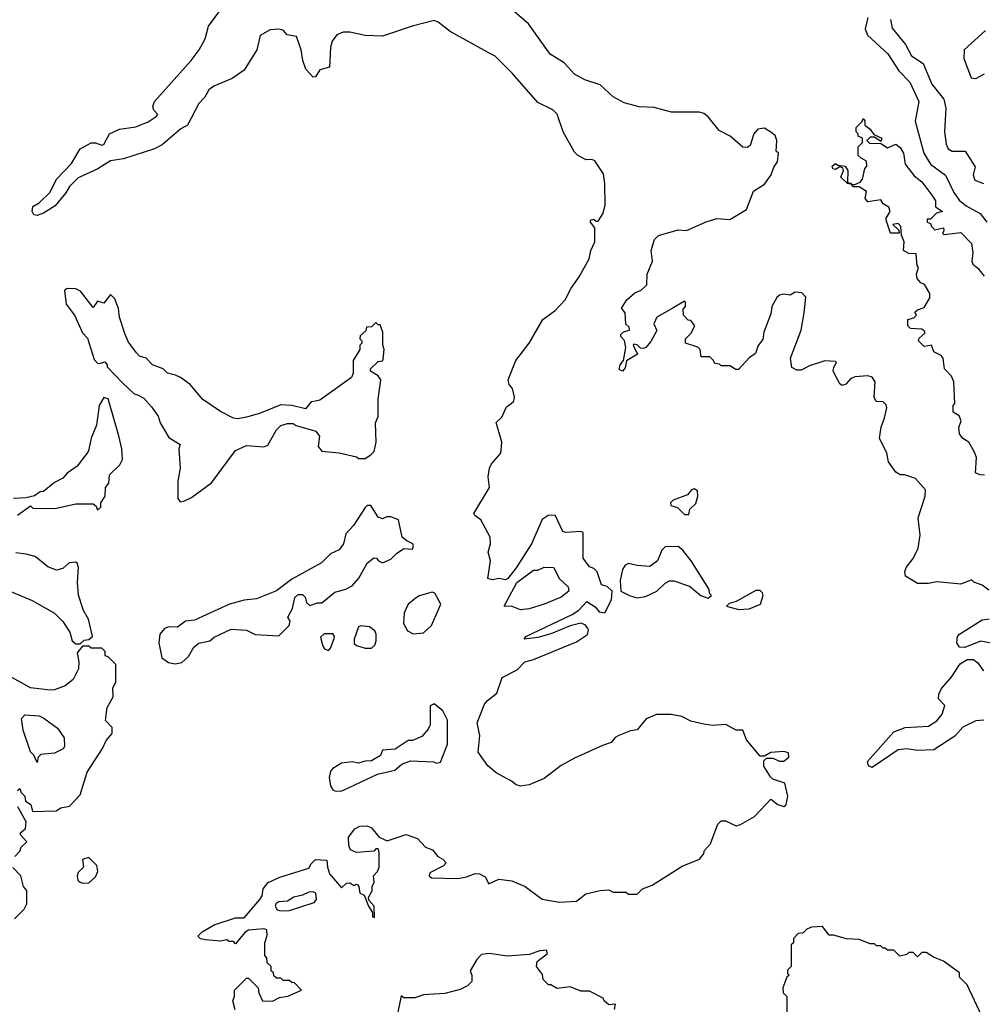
# Model space of a CAD drawing. Extents: x 2210602 to 2357277, y 510288 to 673808.
# Tile 179 of 256: x 2328164 to 2332625, y 520339 to 524905. Entities that reach past the tile are written whole.
import ezdxf

# ---------------------------------------------------------------- set-up
doc = ezdxf.new("R2010")
doc.units = 0

msp = doc.modelspace()

# ---------------------------------------------------------------- linework, layer by layer
at = {"layer": '0CON05XD'}
for points in [[(2331645, 524383.3), (2331615, 524401.2), (2331585, 524396.7), (2331566.7, 524375), (2331549.3, 524320.7), (2331535, 524312.5), (2331515, 524313.3), (2331456.7, 524365), (2331405, 524390), (2331354.2, 524454.2), (2331335, 524468.8), (2331314.1, 524475.9), (2331185, 524476), (2331105, 524498), (2331035, 524500.8), (2330965, 524519.2), (2330915, 524547.5), (2330855, 524602.9), (2330782.5, 524625), (2330735, 524651.2), (2330686.7, 524705), (2330623.3, 524745), (2330522.5, 524885), (2330445, 524951.4)], [(2329407, 520377), (2329470, 520405), (2329438.3, 520438.3), (2329425, 520440), (2329415, 520450), (2329385, 520450), (2329375, 520460), (2329355, 520460), (2329341.7, 520471.7), (2329340, 520485), (2329330, 520495), (2329330, 520515), (2329311.7, 520531.7), (2329310, 520555), (2329300, 520565), (2329300, 520625), (2329311.7, 520658.3), (2329310, 520685), (2329295, 520690), (2329225, 520682.5), (2329207, 520673), (2329165, 520620), (2329155, 520630), (2329135, 520630), (2329125, 520637.5), (2329095, 520632.5), (2329025, 520637.5), (2329003, 520643), (2328990, 520655), (2329010, 520675), (2329065, 520707.5), (2329165, 520740), (2329205, 520740), (2329277.5, 520825), (2329288, 520842), (2329292.5, 520875), (2329315.3, 520904.7), (2329370.6, 520929.4), (2329505, 520970), (2329515, 520990), (2329535, 521010), (2329588.3, 521008.3), (2329590, 520975), (2329600, 520945), (2329655, 520880), (2329678.3, 520901.7), (2329695, 520902.5), (2329715, 520890), (2329723, 520897), (2329730, 520895), (2329736.7, 520885), (2329740, 520855), (2329760, 520845), (2329780, 520795), (2329800, 520765), (2329800, 520745), (2329808.3, 520741.7), (2329807.5, 520795), (2329781.7, 520821.7), (2329780, 520835), (2329797.5, 520865), (2329797.5, 520885), (2329807.5, 520905), (2329803.3, 520935), (2329822.5, 520955), (2329830, 520975), (2329830, 521045), (2329825, 521060), (2329815, 521060), (2329805, 521050), (2329725, 521043.3), (2329697.5, 521055), (2329690, 521075), (2329687.5, 521115), (2329717, 521153), (2329740, 521165), (2329775, 521167.5), (2329795, 521157.5), (2329830, 521115), (2329867, 521097), (2329955, 521126.2), (2330008.3, 521108.3), (2330045, 521067.5), (2330077.5, 521055), (2330102.5, 521025), (2330125, 521012.5), (2330140, 520995), (2330128.3, 520981.7), (2330065, 520948.8), (2330062, 520935), (2330073.3, 520925), (2330195, 520923.4), (2330235, 520930), (2330274.6, 520945.4), (2330294.7, 520944.7), (2330320.6, 520930.6), (2330338.3, 520898.3), (2330385, 520920), (2330445, 520912.5), (2330506.1, 520886.1), (2330585, 520826.7), (2330665, 520813.3), (2330745, 520817.5), (2330788.3, 520851.7), (2330855, 520867.5), (2330895, 520870), (2330915, 520860), (2330975, 520860), (2330985, 520850), (2331025, 520850), (2331050, 520875), (2331095, 520892.5), (2331235, 520980), (2331315, 521012.5), (2331332.5, 521035), (2331337.5, 521052.5), (2331366.1, 521083.9), (2331377.5, 521117.5), (2331400, 521175), (2331415, 521190), (2331435, 521190), (2331485, 521167.5), (2331505, 521172.5), (2331569.3, 521210.7), (2331645, 521290), (2331677.5, 521265), (2331705, 521256.7), (2331716.2, 521265), (2331723.8, 521305), (2331710, 521365), (2331655, 521383.3), (2331643.6, 521393.6), (2331613, 521443), (2331612.5, 521467.5), (2331625, 521480), (2331655, 521480), (2331685, 521466.2), (2331705, 521466.2), (2331728, 521485), (2331726.7, 521505), (2331705, 521511.2), (2331645, 521507.5), (2331615, 521490), (2331595, 521490), (2331532.5, 521565), (2331515, 521610), (2331485, 521610), (2331437, 521637), (2331375, 521632.5), (2331335, 521637.5), (2331275, 521652.5), (2331233, 521673), (2331183, 521683), (2331115, 521683.3), (2331067, 521663), (2331025, 521612.5), (2330995, 521607.5), (2330940, 521585), (2330923.6, 521576.4), (2330905, 521552.5), (2330865, 521540), (2330735, 521480), (2330674.2, 521445.8), (2330595, 521386.7), (2330525, 521356.7), (2330485, 521351.2), (2330465, 521356.7), (2330444, 521374), (2330372.7, 521412.7), (2330333.3, 521445), (2330288.3, 521508.3), (2330296.2, 521585), (2330284, 521645), (2330318.8, 521731.2), (2330331.7, 521748.3), (2330375, 521782.5), (2330400, 521855), (2330469.7, 521890.3), (2330505, 521927.5), (2330545, 521938), (2330745, 522020), (2330795.7, 522054.3), (2330800, 522075), (2330795.6, 522085.6), (2330785, 522098.8), (2330765, 522105.8), (2330715, 522093.8), (2330625, 522056.7), (2330565, 522040), (2330502.5, 522032.5), (2330510, 522045), (2330725, 522146.2), (2330755, 522166.7), (2330793, 522207), (2330831.7, 522181.7), (2330849.5, 522159.5), (2330875.8, 522154.2), (2330907.5, 522215), (2330910, 522255), (2330887, 522277), (2330860, 522285), (2330840, 522345), (2330825, 522360), (2330805, 522367.5), (2330775, 522407.5), (2330775, 522526.7), (2330765, 522531.2), (2330695, 522526.7), (2330681.7, 522531.7), (2330645, 522607.5), (2330613.6, 522606.4), (2330585, 522587.5), (2330536.2, 522475), (2330465, 522362.5), (2330426.4, 522313.6), (2330415, 522307.5), (2330385, 522313.3), (2330355, 522306.7), (2330333, 522313), (2330346.2, 522395), (2330336, 522435), (2330345.8, 522475), (2330344.2, 522505), (2330302, 522585), (2330273.3, 522605), (2330268.8, 522615), (2330341.2, 522735), (2330336, 522785), (2330341.2, 522825), (2330351.2, 522845), (2330393.8, 522895), (2330398.8, 522945), (2330373, 523037), (2330398.8, 523061.2), (2330420.7, 523109.3), (2330442.5, 523125), (2330453.6, 523136.4), (2330457.5, 523155), (2330447.5, 523195), (2330433.3, 523213.3), (2330427.5, 523235), (2330463.8, 523325), (2330526, 523405), (2330588, 523515), (2330645, 523556.2), (2330692.5, 523605), (2330719.7, 523660.3), (2330757.5, 523712.5), (2330802.9, 523795), (2330810.6, 523835), (2330829.2, 523875), (2330829.3, 523939.3), (2330810, 523965), (2330810, 523975), (2330825, 523980), (2330835, 523970), (2330845, 523970), (2330866.4, 524003.6), (2330876.7, 524045), (2330875.8, 524145), (2330869.1, 524189.1), (2330829.5, 524249.5), (2330815, 524256.7), (2330790, 524255), (2330750, 524275), (2330735, 524290), (2330683.3, 524385), (2330655, 524466.7), (2330635, 524486.2), (2330565, 524520), (2330447.5, 524655), (2330367.5, 524735), (2330346.2, 524746.2), (2330159.1, 524849.1), (2330103.6, 524893.6), (2330085, 524900), (2329982.5, 524875), (2329845, 524827.5), (2329765, 524831.4), (2329695, 524846.5), (2329663, 524847), (2329633.3, 524835), (2329612, 524805), (2329604, 524775), (2329600, 524685), (2329555, 524672.5), (2329535, 524640), (2329525, 524637.5), (2329490, 524675), (2329475.7, 524715), (2329469.4, 524765), (2329447, 524827), (2329404.4, 524834.4), (2329385, 524856.2), (2329365, 524861.2), (2329325, 524858), (2329279.5, 524830.5), (2329262.9, 524765), (2329205, 524670.8), (2329148.8, 524631.2), (2329064.4, 524595.6), (2329040.3, 524579.7), (2329022, 524545), (2328993.8, 524516.2), (2328942.5, 524415), (2328911.2, 524398.8), (2328824.2, 524325), (2328788.8, 524305), (2328645, 524259.5), (2328585, 524250), (2328526.9, 524213.1), (2328435, 524170.8), (2328395, 524130.8), (2328378.9, 524101.1), (2328328.3, 524041.7), (2328275, 524007.5), (2328245, 523996.7), (2328229.3, 523999.3), (2328222, 524015), (2328225, 524038.8), (2328255, 524055.8), (2328305.5, 524104.5), (2328335.5, 524165), (2328405, 524238), (2328445, 524306), (2328495, 524332.9), (2328515, 524333.1), (2328545, 524322.5), (2328554.4, 524325.6), (2328580.9, 524375), (2328626.3, 524396.3), (2328702.4, 524407.6), (2328759.5, 524430.5), (2328796.2, 524455), (2328803.8, 524465), (2328785.7, 524485.7), (2328782.1, 524502.1), (2328788.6, 524525), (2328958.6, 524715), (2328995.7, 524765), (2329023.3, 524815), (2329040, 524875), (2329091.1, 524945)], [(2332094.2, 524914.2), (2332082, 524862), (2332092.6, 524832.6), (2332186.7, 524746.7), (2332238.1, 524668.1), (2332288.9, 524615), (2332330.5, 524525), (2332314.4, 524434.4), (2332354.5, 524285), (2332384.7, 524234.7), (2332455, 524184.2), (2332493.5, 524103.5), (2332518.1, 524068.1), (2332550.7, 524040.7), (2332615, 524005.5), (2332646.5, 523965)], [(2332199.4, 524905), (2332208.1, 524865), (2332269.1, 524789.1), (2332297.7, 524737.7), (2332350.8, 524700.8), (2332391.9, 524605), (2332446.6, 524536.6), (2332455.6, 524495), (2332449.2, 524385), (2332457.3, 524327.3), (2332466.2, 524305), (2332485, 524294.2), (2332546.2, 524295), (2332591.7, 524221.7), (2332582.5, 524185), (2332590.5, 524160.5), (2332630, 524145)], [(2332640, 524855), (2332541.2, 524765), (2332538.8, 524725), (2332573.3, 524635), (2332595, 524631.2), (2332635, 524653.3)], [(2332635, 522792.5), (2332613.6, 522793.6), (2332593.8, 522803.8), (2332597.5, 522875), (2332588.8, 522898.8), (2332562.5, 522945), (2332535, 522963.3), (2332520, 522985), (2332517, 523013), (2332526.7, 523045), (2332517.7, 523067.7), (2332490, 523085), (2332490, 523115), (2332497.5, 523125), (2332493.3, 523225), (2332482.3, 523252.3), (2332450, 523285), (2332443.3, 523335), (2332435, 523347.5), (2332400, 523365), (2332390, 523395), (2332355, 523390), (2332330, 523415), (2332331.7, 523428.3), (2332358.3, 523451.7), (2332358.3, 523458.3), (2332345, 523470), (2332293, 523473), (2332280, 523485), (2332280, 523515), (2332308.3, 523521.7), (2332320, 523535), (2332311.7, 523548.3), (2332325, 523560), (2332355, 523570), (2332382.5, 523615), (2332382.5, 523635), (2332357, 523677), (2332340, 523685), (2332322.5, 523705), (2332320, 523725), (2332330, 523755), (2332322.5, 523765), (2332318.3, 523818.3), (2332285, 523820), (2332260, 523835), (2332262.5, 523875), (2332250, 523905), (2332247.5, 523945), (2332235, 523960), (2332210, 523955), (2332238.3, 523928.3), (2332240, 523915), (2332200, 523915), (2332180, 523975), (2332180, 523985), (2332197.5, 524015), (2332192.5, 524035), (2332165, 524050), (2332155, 524070), (2332095, 524060), (2332082.5, 524075), (2332088.3, 524108.3), (2332055, 524130), (2332025, 524130), (2332020, 524140), (2332000, 524145), (2331970, 524175), (2331982.5, 524205), (2331978.3, 524218.3), (2331965, 524222.5), (2331945, 524210), (2331933, 524213), (2331930, 524225), (2331945, 524237.5), (2331955, 524230), (2331990, 524225), (2332002.5, 524205), (2332000, 524150), (2332017, 524147), (2332020, 524140), (2332035, 524140), (2332058.3, 524151.7), (2332070, 524165), (2332080, 524215), (2332090, 524225), (2332088.3, 524248.3), (2332063, 524263), (2332050, 524275), (2332050, 524315), (2332070, 524335), (2332070, 524355), (2332050, 524365), (2332050, 524375), (2332040, 524385), (2332040, 524405), (2332068.3, 524431.7), (2332073, 524447), (2332080, 524435), (2332080, 524415), (2332105, 524397.5), (2332121.7, 524371.7), (2332160, 524355), (2332155, 524340), (2332125, 524360), (2332105, 524360), (2332090, 524345), (2332101.7, 524331.7), (2332155, 524330), (2332185, 524310), (2332225, 524326.7), (2332245, 524312.5), (2332260, 524285), (2332267.5, 524235), (2332310, 524180), (2332345, 524152.5), (2332396.2, 524085), (2332408, 524065), (2332407.5, 524037.5), (2332440, 524015), (2332413.3, 524006.7), (2332385, 523980), (2332370, 523980), (2332370, 523965), (2332385, 523960), (2332390, 523945), (2332405, 523930), (2332445, 523940), (2332447.5, 523925), (2332440, 523915), (2332448.3, 523908.3), (2332525, 523917.5), (2332575, 523867.5), (2332581.2, 523825), (2332576.7, 523785), (2332581.2, 523771.2), (2332605, 523752.5), (2332633.3, 523715)], [(2332655, 522260), (2332625, 522282.5), (2332586.4, 522296.4), (2332575, 522306.7), (2332525, 522287.5), (2332415, 522298.8), (2332375, 522290), (2332325, 522290), (2332268.8, 522325), (2332266, 522345), (2332272.5, 522365), (2332305, 522406.7), (2332327.5, 522455), (2332337.5, 522515), (2332328, 522595), (2332360, 522695), (2332362.5, 522725), (2332315, 522776.7), (2332265, 522793.8), (2332245, 522793.8), (2332225, 522806.2), (2332190, 522855), (2332182, 522895), (2332148.8, 522965), (2332156, 523015), (2332172, 523058), (2332182.5, 523105), (2332179.3, 523119.3), (2332165, 523132.5), (2332132.5, 523135), (2332123.3, 523155), (2332128, 523225), (2332115, 523246.7), (2332095, 523253.3), (2332035, 523248), (2332015, 523238.8), (2331993.3, 523215), (2331975, 523208.8), (2331965, 523216.7), (2331933.3, 523275), (2331936.4, 523293.6), (2331950, 523315), (2331945, 523320), (2331895, 523322.5), (2331825, 523300), (2331785, 523278.8), (2331765, 523278.8), (2331741.7, 523291.7), (2331736.2, 523335), (2331785.8, 523465), (2331798.8, 523545), (2331807.5, 523617.5), (2331788.3, 523638.3), (2331758.3, 523641.7), (2331735, 523627.5), (2331705, 523632.5), (2331685, 523627.5), (2331673.6, 523616.4), (2331650, 523575), (2331645, 523540), (2331613.3, 523455), (2331607.7, 523422.3), (2331586.4, 523393.6), (2331573.6, 523356.4), (2331544, 523336), (2331495, 523282.5), (2331483, 523283), (2331455, 523300), (2331415, 523300), (2331407, 523307), (2331385, 523310), (2331380, 523325), (2331361.7, 523341.7), (2331321.7, 523341.7), (2331317.5, 523375), (2331306.2, 523386.2), (2331250, 523405), (2331250, 523425), (2331275, 523450), (2331292.5, 523485), (2331275, 523510), (2331261.7, 523511.7), (2331240, 523535), (2331238.3, 523561.7), (2331250, 523575), (2331250, 523595), (2331245, 523600), (2331187.5, 523565), (2331117.5, 523525), (2331102.5, 523495), (2331116.4, 523463.6), (2331088.3, 523411.7), (2331065.9, 523384.1), (2331055, 523380), (2331041.2, 523381.2), (2331025, 523397.5), (2331010, 523400), (2331007.5, 523395), (2331027, 523353), (2330977, 523323), (2330969.5, 523290.5), (2330957.5, 523275), (2330943, 523283), (2330946.7, 523305), (2330962.5, 523325), (2330972.5, 523385), (2330967, 523417), (2330950, 523435), (2330950, 523445), (2330963, 523457), (2330990, 523465), (2330988.3, 523478.3), (2330973, 523493), (2330970, 523545), (2330953, 523567), (2330977.5, 523605), (2331015, 523637.5), (2331045, 523650), (2331070, 523675), (2331072.5, 523725), (2331096.7, 523785), (2331090, 523835), (2331106.7, 523885), (2331125, 523903.3), (2331215, 523930), (2331255, 523927.5), (2331345, 523967.5), (2331395, 523982.5), (2331455, 523977.5), (2331532.5, 524025), (2331565, 524110), (2331615, 524142.5), (2331646.2, 524185), (2331659.3, 524220.7), (2331676.7, 524245), (2331680, 524285), (2331670, 524295), (2331672.5, 524345), (2331665, 524367.5), (2331645, 524383.3)], [(2328908.3, 522668.3), (2328925, 522672.5), (2328960.5, 522689.5), (2329053.2, 522756.8), (2329165, 522906.7), (2329215, 522930), (2329295, 522923.3), (2329315, 522932.5), (2329355, 523002.5), (2329375, 523022.5), (2329405, 523032.5), (2329431.7, 523031.7), (2329445, 523022.5), (2329536.4, 522996.4), (2329553, 522973), (2329547.5, 522925), (2329565, 522903.3), (2329645, 522896.7), (2329725, 522877.5), (2329735, 522870), (2329765, 522870), (2329792.3, 522887.7), (2329806.9, 522903.1), (2329816, 522945), (2329812.5, 523035), (2329825.8, 523064.2), (2329825.7, 523145), (2329838, 523235), (2329825, 523253.3), (2329790, 523275), (2329790, 523285), (2329825, 523320), (2329845, 523322.5), (2329849.3, 523330.7), (2329853.3, 523375), (2329847.5, 523395), (2329847.5, 523455), (2329835, 523490), (2329825, 523490), (2329815, 523500), (2329795, 523480), (2329771.7, 523478.3), (2329768.3, 523461.7), (2329741.7, 523438.3), (2329740, 523425), (2329750, 523415), (2329750, 523405), (2329740, 523395), (2329740, 523375), (2329710, 523325), (2329710, 523265), (2329702.5, 523245), (2329555, 523140), (2329535, 523136.2), (2329515, 523132.5), (2329489.3, 523100.7), (2329425, 523116), (2329375, 523118.8), (2329275, 523078), (2329215, 523061.2), (2329175, 523053.8), (2329155, 523057.5), (2329095, 523087.5), (2329013.6, 523143.6), (2328955, 523212.5), (2328910, 523245), (2328887, 523257), (2328850, 523265), (2328830, 523285), (2328780, 523305), (2328750, 523335), (2328720, 523345), (2328705, 523360), (2328669.3, 523409.3), (2328652.5, 523445), (2328627.5, 523525), (2328622.5, 523565), (2328605, 523610), (2328585, 523630), (2328555, 523590), (2328525, 523600), (2328505, 523570), (2328445.5, 523645.5), (2328425, 523656.7), (2328385, 523657.5), (2328371.7, 523648.3), (2328380, 523585), (2328418.8, 523535), (2328455, 523452.5), (2328478.3, 523428.3), (2328509.3, 523329.3), (2328525, 523312.5), (2328535, 523310), (2328558.3, 523318.3), (2328570, 523305), (2328570, 523295), (2328640.7, 523220.7), (2328695, 523170), (2328710, 523165), (2328739.3, 523149.3), (2328775, 523110), (2328805.9, 523065.9), (2328816.1, 523036.1), (2328855, 522967.5), (2328907.5, 522935), (2328902.5, 522915), (2328907.5, 522825), (2328896.7, 522765), (2328897.5, 522685), (2328908.3, 522668.3)], [(2328155, 522608), (2328215, 522650), (2328225, 522640), (2328285, 522637.5), (2328335, 522640), (2328425, 522660), (2328505, 522660), (2328518.3, 522648.3), (2328525, 522630), (2328540, 522645), (2328540, 522665), (2328560, 522695), (2328562.5, 522735), (2328577.5, 522755), (2328580, 522795), (2328629.1, 522840.9), (2328640.8, 522865), (2328638.1, 522915), (2328624.5, 522975), (2328575, 523146.7), (2328555, 523153.3), (2328532, 523115), (2328520, 523025), (2328496.2, 522965), (2328483.9, 522906.1), (2328475, 522892.5), (2328430, 522835), (2328385, 522802), (2328365, 522778.8), (2328325, 522758.8), (2328275, 522717.5), (2328260, 522715), (2328232.5, 522697.5), (2328193, 522687), (2328136.1, 522683.9)], [(2331265, 522610), (2331270, 522635), (2331298.3, 522661.7), (2331307.5, 522695), (2331305, 522720), (2331289.3, 522729.3), (2331277.5, 522725), (2331258.3, 522701.7), (2331193, 522677), (2331180, 522665), (2331181.7, 522651.7), (2331212.5, 522642.5), (2331245, 522610), (2331265, 522610)], [(2328885, 521918.1), (2328915, 521924), (2328947.3, 521952.7), (2328971.2, 521995), (2328995, 522013.3), (2329045, 522024), (2329065, 522041.2), (2329145, 522078), (2329215, 522074), (2329255, 522054), (2329365, 522047.5), (2329413.6, 522096.4), (2329417.5, 522115), (2329407.5, 522135), (2329428.8, 522175), (2329440, 522225), (2329455, 522240), (2329475, 522240), (2329487, 522227), (2329493, 522203), (2329508.3, 522188.3), (2329545, 522201.2), (2329565, 522200.8), (2329625, 522250), (2329675, 522263.5), (2329705, 522280), (2329735.3, 522314.7), (2329775, 522384), (2329805, 522410), (2329818.3, 522408.3), (2329827.5, 522395), (2329845, 522386.2), (2329885, 522402.9), (2329910, 522430), (2329945, 522453.3), (2329985, 522450), (2329990, 522465), (2329986, 522475), (2329957.7, 522487.7), (2329937.5, 522505), (2329920, 522585), (2329885, 522599.2), (2329865, 522598.8), (2329845, 522590), (2329825, 522597.5), (2329791.7, 522651.7), (2329775, 522652.5), (2329765, 522642.5), (2329710.8, 522559.2), (2329675, 522520), (2329664.5, 522475), (2329645, 522446.5), (2329605, 522427.7), (2329563.4, 522386.6), (2329425, 522310), (2329355, 522256), (2329261.2, 522218.8), (2329205, 522212.5), (2329136.7, 522195), (2328975, 522120), (2328933.3, 522115), (2328895, 522088), (2328855, 522090), (2328835, 522082.5), (2328814, 522055), (2328809.4, 522015), (2328822.5, 521945), (2328853.8, 521923.8), (2328885, 521918.1)], [(2331355, 522222.5), (2331370, 522235), (2331362.5, 522242.5), (2331357.5, 522265), (2331276.7, 522395), (2331236.7, 522445), (2331215, 522462.5), (2331155, 522460), (2331140, 522445), (2331120, 522395), (2331085, 522370), (2331025, 522373.3), (2330985, 522382.5), (2330970, 522375), (2330957.5, 522355), (2330947.5, 522305), (2330950, 522255), (2330993.6, 522233.6), (2331025, 522223.8), (2331065, 522230), (2331117.5, 522255), (2331155, 522292.5), (2331175, 522302.5), (2331195, 522303.3), (2331268.3, 522278.3), (2331320, 522235), (2331355, 522222.5)], [(2328075, 522273.3), (2328221.7, 522211.7), (2328325, 522153.3), (2328364.1, 522114.1), (2328396.7, 522065), (2328407.5, 522025), (2328425, 522010), (2328445, 522010), (2328463, 522027), (2328485, 522030), (2328502.5, 522045), (2328483.3, 522125), (2328460, 522165), (2328437, 522237), (2328432.5, 522295), (2328437.5, 522365), (2328430, 522385), (2328425, 522390), (2328393, 522387), (2328365, 522360), (2328335, 522352.5), (2328295, 522367.5), (2328235.9, 522415.9), (2328195, 522426.2), (2328147, 522433)], [(2330485, 522168.8), (2330447, 522183), (2330410, 522185), (2330467.5, 522295), (2330545, 522352.5), (2330565, 522352.5), (2330595, 522366.7), (2330640, 522365), (2330663.9, 522313.9), (2330706.7, 522275), (2330708.8, 522255), (2330673, 522227), (2330595, 522194.2), (2330525, 522172.9), (2330485, 522168.8)], [(2331495, 522170), (2331545, 522173.3), (2331597.5, 522195), (2331610, 522235), (2331607, 522247), (2331595, 522257.5), (2331575, 522257.5), (2331485, 522207.5), (2331451.7, 522198.3), (2331440, 522185), (2331495, 522170)], [(2329987, 522057), (2330035, 522061.2), (2330072, 522095), (2330116.2, 522195), (2330087.5, 522245), (2330075, 522250), (2330015, 522233.8), (2329995, 522220), (2329963.8, 522195), (2329946.7, 522155), (2329943.3, 522105), (2329960.7, 522070.7), (2329987, 522057)], [(2332675, 522012.5), (2332616.4, 522023.6), (2332543.6, 521993.6), (2332520, 521995), (2332507.5, 522015), (2332510, 522045), (2332520, 522055), (2332625, 522122.5), (2332657, 522127)], [(2329765, 521990), (2329795, 521991.2), (2329810, 522005), (2329816.1, 522023.9), (2329816.7, 522055), (2329810.7, 522070.7), (2329785, 522090), (2329745, 522093.8), (2329735, 522088.8), (2329715, 522032.5), (2329715, 522012.5), (2329725, 522003.3), (2329765, 521990)], [(2329595, 521980), (2329605, 521990), (2329621.2, 522035), (2329623.3, 522045), (2329615, 522057.5), (2329575, 522056.7), (2329558.3, 522041.7), (2329569.3, 521999.3), (2329577, 521987), (2329595, 521980)], [(2328155, 521330), (2328165, 521340), (2328171.7, 521321.7), (2328187.5, 521305), (2328191.7, 521281.7), (2328216.7, 521265), (2328223.6, 521233.6), (2328333, 521237), (2328355, 521250), (2328395, 521257.5), (2328445, 521310), (2328477.5, 521415), (2328548.8, 521525), (2328565, 521562.5), (2328592.5, 521595), (2328592.5, 521622.5), (2328562.5, 521655), (2328570, 521715), (2328597.5, 521765), (2328596.7, 521805), (2328610, 521835), (2328610, 521915), (2328575, 521950), (2328560, 521955), (2328560, 521975), (2328545, 521990), (2328495, 521990), (2328485, 522000), (2328455, 522000), (2328430.7, 521969.3), (2328438.8, 521925), (2328436.7, 521895), (2328412.5, 521845), (2328375, 521816.7), (2328325, 521796.7), (2328305, 521796.2), (2328215, 521806.7), (2327985, 521933.8)], [(2332632.8, 521657.2), (2332595, 521653.1), (2332535, 521624.2), (2332497.7, 521582.3), (2332400.8, 521519.2), (2332325, 521515.6), (2332275, 521523.3), (2332235, 521518.6), (2332115, 521437.5), (2332097.5, 521445), (2332093.3, 521465), (2332215, 521602.5), (2332267, 521623), (2332375, 521628.6), (2332415, 521654), (2332438.6, 521685), (2332451.2, 521725), (2332422.5, 521755), (2332423, 521777), (2332436.4, 521803.6), (2332480, 521855), (2332521.7, 521918.3), (2332555, 521937.5), (2332585, 521937.5), (2332605, 521922.5), (2332630, 521885)], [(2329653, 521327), (2329665, 521332.5), (2329823, 521407), (2329902.5, 521425), (2329935, 521452.5), (2329975, 521467.5), (2330083, 521463), (2330095, 521457.5), (2330115, 521462.5), (2330146.1, 521546.1), (2330146.1, 521656.1), (2330125, 521700), (2330085, 521732.5), (2330067, 521723), (2330066.7, 521635), (2330057.5, 521615), (2330028.3, 521581.7), (2329985, 521562.5), (2329965, 521562.5), (2329905, 521522.5), (2329845, 521517.5), (2329836.7, 521493.3), (2329795, 521467.5), (2329765, 521466.7), (2329735, 521457.5), (2329705, 521463.3), (2329655, 521456.7), (2329615, 521432.5), (2329605, 521420), (2329598.3, 521391.7), (2329605, 521352.5), (2329615, 521333.8), (2329625, 521328.8), (2329653, 521327)], [(2328245, 521460), (2328230, 521495), (2328215, 521510), (2328180.7, 521610.7), (2328172.5, 521665), (2328188.3, 521681.7), (2328255, 521676.7), (2328276.1, 521666.1), (2328339.5, 521619.5), (2328370, 521575), (2328372.5, 521535), (2328366.4, 521523.6), (2328325, 521503.3), (2328263, 521497), (2328250, 521485), (2328245, 521460)], [(2328142.5, 521025), (2328165, 521050), (2328171.7, 521068.3), (2328197, 521093), (2328167.5, 521125), (2328167.5, 521135), (2328191.2, 521155), (2328194, 521185), (2328156.2, 521255)], [(2328455, 520901.2), (2328485, 520902.5), (2328515, 520930), (2328526.7, 520955), (2328522.5, 520982.5), (2328485, 521020), (2328455, 521010), (2328460, 520975), (2328435, 520950), (2328430, 520935), (2328434.2, 520915), (2328445, 520906.2), (2328455, 520901.2)], [(2328140, 520735), (2328185, 520780), (2328197.5, 520805), (2328197, 520867), (2328182.5, 520885), (2328170, 520935), (2328133, 520973)], [(2329372.2, 520772.2), (2329415, 520774.4), (2329528.8, 520811.2), (2329540.4, 520825), (2329536.9, 520855), (2329525, 520861.1), (2329505, 520859.5), (2329475, 520845.3), (2329435, 520836.4), (2329405, 520817.9), (2329365, 520814.4), (2329350.8, 520805), (2329347.5, 520795), (2329357.6, 520777.6), (2329372.2, 520772.2)], [(2332622.5, 520285), (2332555, 520430), (2332520, 520465), (2332520, 520485), (2332445, 520540), (2332398.3, 520558.3), (2332365, 520580), (2332345, 520580), (2332325, 520560), (2332305, 520580), (2332285, 520580), (2332275, 520570), (2332243, 520563), (2332215, 520590), (2332185, 520590), (2332175, 520600), (2332165, 520600), (2332155, 520610), (2332135, 520610), (2332125, 520620), (2332105, 520620), (2332055, 520640), (2331995, 520642.5), (2331935, 520660), (2331915, 520660), (2331885, 520700), (2331833, 520697), (2331811.7, 520688.3), (2331795, 520670), (2331771.7, 520668.3), (2331750, 520645), (2331750, 520625), (2331740, 520615), (2331740, 520515), (2331723, 520497), (2331722.5, 520482.5), (2331730, 520475), (2331720, 520465), (2331700, 520415), (2331703, 520393), (2331720, 520375), (2331720, 520295)], [(2330920, 520315), (2330925, 520340), (2330895, 520337.5), (2330872.5, 520355), (2330868.3, 520368.3), (2330805, 520400), (2330765, 520400), (2330715, 520420), (2330655, 520412.5), (2330625, 520430), (2330615, 520430), (2330590, 520455), (2330587, 520477), (2330560, 520515), (2330561.7, 520538.3), (2330610, 520575), (2330605, 520590), (2330575, 520587.5), (2330525, 520570), (2330425, 520562.5), (2330340, 520575), (2330305, 520570), (2330283, 520547), (2330252.5, 520495), (2330260, 520475), (2330260, 520445), (2330240, 520425), (2330205, 520407.5), (2330135, 520390), (2330035, 520382.5), (2329995, 520370), (2329945, 520370), (2329931.7, 520378.3), (2329916.4, 520303.6)], [(2329163, 520313), (2329152.5, 520355), (2329160, 520375), (2329160, 520405), (2329215, 520460), (2329225, 520460), (2329270, 520415), (2329273, 520393), (2329290, 520355), (2329335.9, 520354.1), (2329368.8, 520371.2), (2329407, 520377)]]:
    msp.add_lwpolyline(points, dxfattribs=at)

doc.saveas('drawing.dxf')
